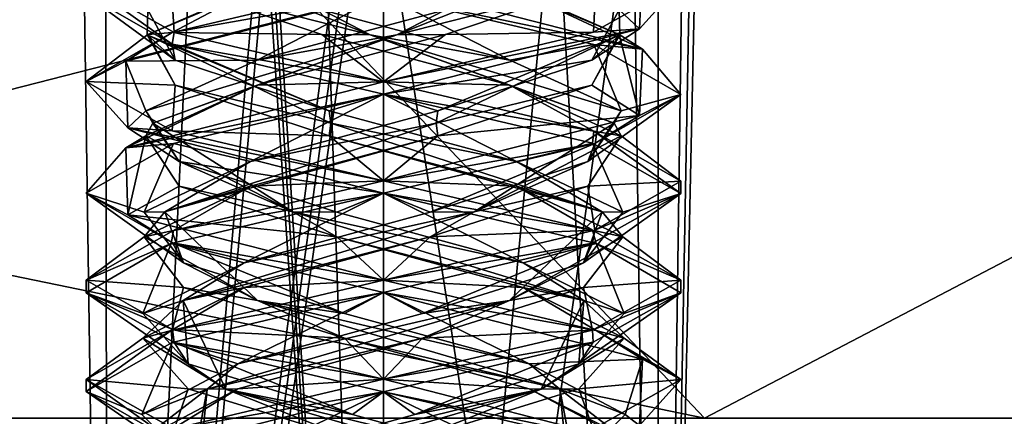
# Model space of a CAD drawing. Header units: millimetres. Extents: x -19 to 152, y -2 to 200.
# Tile 148 of 162: x 6.52 to 11.49, y 43.11 to 45.11. Entities that reach past the tile are written whole.
import ezdxf

# ---------------------------------------------------------------- set-up
doc = ezdxf.new("R2010")
doc.units = ezdxf.units.MM
doc.header["$LTSCALE"] = 65.185185
for name, color, linetype in [('164', 7, 'CONTINUOUS'), ('356', 7, 'CONTINUOUS'), ('5', 7, 'CONTINUOUS'), ('678', 7, 'CONTINUOUS'), ('71', 7, 'CONTINUOUS'), ('72', 7, 'CONTINUOUS'), ('73', 7, 'CONTINUOUS'), ('74', 7, 'CONTINUOUS'), ('75', 7, 'CONTINUOUS'), ('76', 7, 'CONTINUOUS'), ('761', 7, 'CONTINUOUS'), ('762', 7, 'CONTINUOUS'), ('77', 7, 'CONTINUOUS'), ('78', 7, 'CONTINUOUS'), ('79', 7, 'CONTINUOUS'), ('80', 7, 'CONTINUOUS'), ('81', 7, 'CONTINUOUS'), ('82', 7, 'CONTINUOUS')]:
    doc.layers.add(name, color=color, linetype=linetype)

msp = doc.modelspace()

# ---------------------------------------------------------------- linework, layer by layer
at = {"layer": '164', "color": 7, "linetype": 'Continuous'}
for points in [[(9.6464, 45.0671, -9.1934), (9.6623, 45.4012, -10.6963), (9.8562, 45.2992, -9.9547), (9.6464, 45.0671, -9.1934)], [(8.3562, 45.2375, -11.4586), (8.3562, 45.3, -11.4586), (9.6623, 44.9637, -10.6963), (8.3562, 45.2375, -11.4586)], [(9.6464, 45.0671, -9.1934), (9.8562, 45.2992, -9.9547), (9.4144, 45.0493, -8.8955), (9.6464, 45.0671, -9.1934)], [(9.4171, 44.9874, -11.019), (8.3562, 45.2375, -11.4586), (9.6623, 44.9637, -10.6963), (9.4171, 44.9874, -11.019)], [(8.3562, 44.8, -8.4586), (8.3562, 44.7375, -8.4586), (9.6464, 45.0671, -9.1934), (8.3562, 44.8, -8.4586)], [(8.3562, 44.8, -8.4586), (9.6464, 45.0671, -9.1934), (9.4144, 45.0493, -8.8955), (8.3562, 44.8, -8.4586)], [(9.8562, 44.7358, -9.9505), (9.4171, 44.9874, -11.019), (9.6623, 44.9637, -10.6963), (9.8562, 44.7358, -9.9505)], [(9.8562, 44.7358, -9.9505), (9.6623, 44.9637, -10.6963), (9.6464, 44.6296, -9.1934), (9.8562, 44.7358, -9.9505)], [(8.3562, 44.7375, -11.4586), (8.3562, 44.8, -11.4586), (9.4171, 44.5499, -11.019), (8.3562, 44.7375, -11.4586)], [(9.4095, 44.4897, -11.0266), (8.3562, 44.7375, -11.4586), (9.4171, 44.5499, -11.019), (9.4095, 44.4897, -11.0266)], [(9.4221, 44.4891, -8.9031), (9.8562, 44.7358, -9.9505), (9.6464, 44.6296, -9.1934), (9.4221, 44.4891, -8.9031)], [(8.3562, 44.3, -8.4586), (9.4221, 44.4891, -8.9031), (9.6464, 44.6296, -9.1934), (8.3562, 44.3, -8.4586)], [(9.8562, 44.2373, -9.9574), (9.4095, 44.4897, -11.0266), (9.4171, 44.5499, -11.019), (9.8562, 44.2373, -9.9574)], [(9.8562, 44.2373, -9.9574), (9.4171, 44.5499, -11.019), (9.8562, 44.2983, -9.9505), (9.8562, 44.2373, -9.9574)], [(8.3562, 44.3, -8.4586), (8.3562, 44.2375, -8.4586), (9.4221, 44.4891, -8.9031), (8.3562, 44.3, -8.4586)], [(8.3562, 44.2375, -11.4586), (8.3562, 44.3, -11.4586), (9.4095, 44.0522, -11.0266), (8.3562, 44.2375, -11.4586)], [(9.8562, 44.2373, -9.9574), (9.8562, 44.2983, -9.9505), (9.4221, 44.0516, -8.9031), (9.8562, 44.2373, -9.9574)], [(8.3562, 44.2375, -11.4586), (9.4095, 44.0522, -11.0266), (9.4281, 43.9841, -11.008), (8.3562, 44.2375, -11.4586)], [(9.4102, 43.9855, -8.8912), (9.8562, 44.2373, -9.9574), (9.4221, 44.0516, -8.9031), (9.4102, 43.9855, -8.8912)], [(8.3562, 43.8, -8.4586), (9.4102, 43.9855, -8.8912), (9.4221, 44.0516, -8.9031), (8.3562, 43.8, -8.4586)], [(9.4095, 44.0522, -11.0266), (9.8562, 43.7998, -9.9574), (9.4281, 43.9841, -11.008), (9.4095, 44.0522, -11.0266)], [(8.3562, 43.8, -8.4586), (8.3562, 43.7375, -8.4586), (9.4102, 43.9855, -8.8912), (8.3562, 43.8, -8.4586)], [(9.8562, 43.7998, -9.9574), (9.8562, 43.7364, -9.9535), (9.4281, 43.9841, -11.008), (9.8562, 43.7998, -9.9574)], [(8.3562, 43.7375, -11.4586), (8.3562, 43.8, -11.4586), (9.4281, 43.5466, -11.008), (8.3562, 43.7375, -11.4586)], [(9.8562, 43.7998, -9.9574), (9.4102, 43.548, -8.8912), (9.8562, 43.7364, -9.9535), (9.8562, 43.7998, -9.9574)], [(9.6621, 43.4013, -10.6967), (8.3562, 43.7375, -11.4586), (9.4281, 43.5466, -11.008), (9.6621, 43.4013, -10.6967)], [(9.4102, 43.548, -8.8912), (9.414, 43.4866, -8.895), (9.8562, 43.7364, -9.9535), (9.4102, 43.548, -8.8912)], [(9.4102, 43.548, -8.8912), (8.3562, 43.3, -8.4586), (9.414, 43.4866, -8.895), (9.4102, 43.548, -8.8912)], [(9.6621, 43.4013, -10.6967), (9.4281, 43.5466, -11.008), (9.8562, 43.2989, -9.9535), (9.6621, 43.4013, -10.6967)], [(8.3562, 43.3, -8.4586), (8.3562, 43.2375, -8.4586), (9.414, 43.4866, -8.895), (8.3562, 43.3, -8.4586)], [(9.6463, 43.0671, -9.1932), (9.6621, 43.4013, -10.6967), (9.8562, 43.2989, -9.9535), (9.6463, 43.0671, -9.1932)], [(8.3562, 43.2375, -11.4586), (8.3562, 43.3, -11.4586), (9.6621, 42.9638, -10.6967), (8.3562, 43.2375, -11.4586)], [(9.6463, 43.0671, -9.1932), (9.8562, 43.2989, -9.9535), (9.414, 43.0491, -8.895), (9.6463, 43.0671, -9.1932)], [(9.4167, 42.9876, -11.0194), (8.3562, 43.2375, -11.4586), (9.6621, 42.9638, -10.6967), (9.4167, 42.9876, -11.0194)]]:
    msp.add_3dface(points, dxfattribs=at)
at = {"layer": '356', "color": 7, "linetype": 'Continuous'}
for points in [[(-1.43, 45.4852, 4.65), (0.8949, 43.1603, 3.2882), (139.9914, 186.9066, 4.65), (-1.43, 45.4852, 4.65)], [(0.8949, 43.1603, 3.2882), (142.3162, 184.5817, 3.2882), (139.9914, 186.9066, 4.65), (0.8949, 43.1603, 3.2882)], [(0.8949, 43.1603, -3.2882), (-1.43, 45.4852, -4.65), (142.3162, 184.5817, -3.2882), (0.8949, 43.1603, -3.2882)], [(0.8949, 43.1603, 3.2882), (1.858, 42.1972), (142.3162, 184.5817, 3.2882), (0.8949, 43.1603, 3.2882)], [(0.8949, 43.1603, -3.2882), (142.3162, 184.5817, -3.2882), (143.2794, 183.6186), (0.8949, 43.1603, -3.2882)], [(1.858, 42.1972), (143.2794, 183.6186), (142.3162, 184.5817, 3.2882), (1.858, 42.1972)], [(1.858, 42.1972), (0.8949, 43.1603, -3.2882), (143.2794, 183.6186), (1.858, 42.1972)]]:
    msp.add_3dface(points, dxfattribs=at)
at = {"layer": '5', "color": 7, "linetype": 'Continuous'}
for points in [[(7.2897, 44.9893, -11.0133), (6.8562, 45.2381, -9.9559), (6.8563, 45.2986, -9.965), (7.2897, 44.9893, -11.0133)], [(7.3, 45.0487, -11.0237), (7.2897, 44.9893, -11.0133), (6.8563, 45.2986, -9.965), (7.3, 45.0487, -11.0237)], [(8.3562, 45.2375, -8.4586), (8.3562, 45.3, -8.4586), (7.2896, 45.0482, -8.9039), (8.3562, 45.2375, -8.4586)], [(7.0571, 44.9041, -9.2087), (8.3562, 45.2375, -8.4586), (7.2896, 45.0482, -8.9039), (7.0571, 44.9041, -9.2087)], [(6.8562, 44.8006, -9.9559), (7.0571, 44.9041, -9.2087), (7.2896, 45.0482, -8.9039), (6.8562, 44.8006, -9.9559)], [(8.3562, 44.8, -11.4586), (7.2897, 44.9893, -11.0133), (7.3, 45.0487, -11.0237), (8.3562, 44.8, -11.4586)], [(8.3562, 44.7375, -11.4586), (7.2897, 44.9893, -11.0133), (8.3562, 44.8, -11.4586), (8.3562, 44.7375, -11.4586)], [(7.0661, 44.5671, -10.7238), (7.0571, 44.9041, -9.2087), (6.8562, 44.8006, -9.9559), (7.0661, 44.5671, -10.7238)], [(7.2897, 44.5518, -11.0133), (7.0661, 44.5671, -10.7238), (6.8562, 44.8006, -9.9559), (7.2897, 44.5518, -11.0133)], [(8.3562, 44.7375, -8.4586), (8.3562, 44.8, -8.4586), (7.0571, 44.4666, -9.2087), (8.3562, 44.7375, -8.4586)], [(7.2977, 44.4881, -8.8958), (8.3562, 44.7375, -8.4586), (7.0571, 44.4666, -9.2087), (7.2977, 44.4881, -8.8958)], [(8.3562, 44.2375, -11.4586), (7.0661, 44.5671, -10.7238), (8.3562, 44.3, -11.4586), (8.3562, 44.2375, -11.4586)], [(8.3562, 44.3, -11.4586), (7.0661, 44.5671, -10.7238), (7.2897, 44.5518, -11.0133), (8.3562, 44.3, -11.4586)], [(6.8562, 44.2378, -9.9571), (7.2977, 44.4881, -8.8958), (7.0571, 44.4666, -9.2087), (6.8562, 44.2378, -9.9571)], [(7.0661, 44.1296, -10.7238), (6.8562, 44.2378, -9.9571), (7.0571, 44.4666, -9.2087), (7.0661, 44.1296, -10.7238)], [(8.3562, 44.2375, -8.4586), (8.3562, 44.3, -8.4586), (7.2977, 44.0506, -8.8958), (8.3562, 44.2375, -8.4586)], [(7.2927, 43.9884, -11.0164), (6.8562, 44.2378, -9.9571), (7.0661, 44.1296, -10.7238), (7.2927, 43.9884, -11.0164)], [(7.2844, 43.9841, -8.9092), (8.3562, 44.2375, -8.4586), (7.2977, 44.0506, -8.8958), (7.2844, 43.9841, -8.9092)], [(8.3562, 43.8, -11.4586), (7.2927, 43.9884, -11.0164), (7.0661, 44.1296, -10.7238), (8.3562, 43.8, -11.4586)], [(6.8562, 43.8003, -9.9571), (7.2844, 43.9841, -8.9092), (7.2977, 44.0506, -8.8958), (6.8562, 43.8003, -9.9571)], [(6.8563, 43.7361, -9.9654), (7.2844, 43.9841, -8.9092), (6.8562, 43.8003, -9.9571), (6.8563, 43.7361, -9.9654)], [(8.3562, 43.7375, -11.4586), (7.2927, 43.9884, -11.0164), (8.3562, 43.8, -11.4586), (8.3562, 43.7375, -11.4586)], [(7.2927, 43.5509, -11.0164), (6.8563, 43.7361, -9.9654), (6.8562, 43.8003, -9.9571), (7.2927, 43.5509, -11.0164)], [(8.3562, 43.7375, -8.4586), (8.3562, 43.8, -8.4586), (7.2844, 43.5466, -8.9092), (8.3562, 43.7375, -8.4586)], [(7.3001, 43.4862, -11.0237), (6.8563, 43.7361, -9.9654), (7.2927, 43.5509, -11.0164), (7.3001, 43.4862, -11.0237)], [(7.2896, 43.4857, -8.9039), (8.3562, 43.7375, -8.4586), (7.2844, 43.5466, -8.9092), (7.2896, 43.4857, -8.9039)], [(8.3562, 43.3, -11.4586), (7.3001, 43.4862, -11.0237), (7.2927, 43.5509, -11.0164), (8.3562, 43.3, -11.4586)], [(6.8562, 43.2379, -9.9566), (7.2896, 43.4857, -8.9039), (7.2844, 43.5466, -8.9092), (6.8562, 43.2379, -9.9566)], [(6.8563, 43.2986, -9.9654), (6.8562, 43.2379, -9.9566), (7.2844, 43.5466, -8.9092), (6.8563, 43.2986, -9.9654)], [(8.3562, 43.2375, -11.4586), (7.3001, 43.4862, -11.0237), (8.3562, 43.3, -11.4586), (8.3562, 43.2375, -11.4586)], [(7.2896, 42.9893, -11.0132), (6.8562, 43.2379, -9.9566), (6.8563, 43.2986, -9.9654), (7.2896, 42.9893, -11.0132)], [(7.3001, 43.0487, -11.0237), (7.2896, 42.9893, -11.0132), (6.8563, 43.2986, -9.9654), (7.3001, 43.0487, -11.0237)], [(8.3562, 43.2375, -8.4586), (8.3562, 43.3, -8.4586), (7.2896, 43.0482, -8.9039), (8.3562, 43.2375, -8.4586)], [(7.0572, 42.9042, -9.2086), (8.3562, 43.2375, -8.4586), (7.2896, 43.0482, -8.9039), (7.0572, 42.9042, -9.2086)]]:
    msp.add_3dface(points, dxfattribs=at)
at = {"layer": '678', "color": 7, "linetype": 'Continuous'}
for points in [[(0, 43.1047, 16.9703), (9.9749, 43.1047, 13.7293), (0, 45.158, 16.0561), (0, 43.1047, 16.9703)], [(9.9749, 43.1047, 13.7293), (8.0281, 45.158, 13.905), (0, 45.158, 16.0561), (9.9749, 43.1047, 13.7293)], [(9.9749, 43.1047, -13.7293), (0, 43.1047, -16.9703), (8.0281, 45.158, -13.905), (9.9749, 43.1047, -13.7293)], [(0, 43.1047, -16.9703), (0, 45.158, -16.0561), (8.0281, 45.158, -13.905), (0, 43.1047, -16.9703)], [(9.9749, 43.1047, 13.7293), (13.905, 45.158, 8.0281), (8.0281, 45.158, 13.905), (9.9749, 43.1047, 13.7293)], [(9.9749, 43.1047, -13.7293), (8.0281, 45.158, -13.905), (13.905, 45.158, -8.0281), (9.9749, 43.1047, -13.7293)], [(9.9749, 43.1047, 13.7293), (16.1397, 43.1047, 5.2441), (13.905, 45.158, 8.0281), (9.9749, 43.1047, 13.7293)], [(16.1397, 43.1047, -5.2441), (9.9749, 43.1047, -13.7293), (13.905, 45.158, -8.0281), (16.1397, 43.1047, -5.2441)]]:
    msp.add_3dface(points, dxfattribs=at)
at = {"layer": '71', "color": 7, "linetype": 'Continuous'}
for points in [[(7.1671, 45.0379, -9.6467), (7.2896, 45.0482, -8.9039), (7.753, 45.293, -8.8874), (7.1671, 45.0379, -9.6467)], [(7.2896, 45.0482, -8.9039), (8.3562, 45.3, -8.4586), (7.753, 45.293, -8.8874), (7.2896, 45.0482, -8.9039)], [(6.8562, 44.8006, -9.9559), (7.2896, 45.0482, -8.9039), (7.1671, 45.0379, -9.6467), (6.8562, 44.8006, -9.9559)], [(7.305, 44.7828, -10.5959), (6.8562, 44.8006, -9.9559), (7.1671, 45.0379, -9.6467), (7.305, 44.7828, -10.5959)], [(7.2897, 44.5518, -11.0133), (6.8562, 44.8006, -9.9559), (7.305, 44.7828, -10.5959), (7.2897, 44.5518, -11.0133)], [(8.0827, 44.5277, -11.1571), (7.2897, 44.5518, -11.0133), (7.305, 44.7828, -10.5959), (8.0827, 44.5277, -11.1571)], [(8.3562, 44.3, -11.4586), (7.2897, 44.5518, -11.0133), (8.0827, 44.5277, -11.1571), (8.3562, 44.3, -11.4586)], [(9.0269, 44.2726, -10.9889), (8.3562, 44.3, -11.4586), (8.0827, 44.5277, -11.1571), (9.0269, 44.2726, -10.9889)], [(8.3562, 44.3, -11.4586), (9.0269, 44.2726, -10.9889), (9.4095, 44.0522, -11.0266), (8.3562, 44.3, -11.4586)], [(9.0269, 44.2726, -10.9889), (9.5629, 44.0175, -10.1936), (9.4095, 44.0522, -11.0266), (9.0269, 44.2726, -10.9889)], [(9.4095, 44.0522, -11.0266), (9.5629, 44.0175, -10.1936), (9.8562, 43.7998, -9.9574), (9.4095, 44.0522, -11.0266)], [(9.5629, 44.0175, -10.1936), (9.3645, 43.7624, -9.2552), (9.8562, 43.7998, -9.9574), (9.5629, 44.0175, -10.1936)], [(9.8562, 43.7998, -9.9574), (9.3645, 43.7624, -9.2552), (9.4102, 43.548, -8.8912), (9.8562, 43.7998, -9.9574)], [(9.3645, 43.7624, -9.2552), (8.5524, 43.5073, -8.745), (9.4102, 43.548, -8.8912), (9.3645, 43.7624, -9.2552)], [(7.6209, 43.2522, -8.9733), (8.3562, 43.3, -8.4586), (8.5524, 43.5073, -8.745), (7.6209, 43.2522, -8.9733)], [(8.5524, 43.5073, -8.745), (8.3562, 43.3, -8.4586), (9.4102, 43.548, -8.8912), (8.5524, 43.5073, -8.745)], [(7.137, 42.9971, -9.8014), (7.2896, 43.0482, -8.9039), (7.6209, 43.2522, -8.9733), (7.137, 42.9971, -9.8014)], [(7.2896, 43.0482, -8.9039), (8.3562, 43.3, -8.4586), (7.6209, 43.2522, -8.9733), (7.2896, 43.0482, -8.9039)]]:
    msp.add_3dface(points, dxfattribs=at)
at = {"layer": '72', "color": 7, "linetype": 'Continuous'}
for points in [[(7.1648, 45.0366, -9.8917), (7.753, 45.293, -8.8874), (8.2226, 45.483, -8.7728), (7.1648, 45.0366, -9.8917)], [(7.1648, 45.0366, -9.8917), (8.2226, 45.483, -8.7728), (7.1671, 45.1629, -9.6467), (7.1648, 45.0366, -9.8917)], [(7.1671, 45.0379, -9.6467), (7.753, 45.293, -8.8874), (7.1648, 45.0366, -9.8917), (7.1671, 45.0379, -9.6467)], [(7.305, 44.9078, -10.5959), (7.1648, 45.0366, -9.8917), (7.1671, 45.1629, -9.6467), (7.305, 44.9078, -10.5959)], [(7.305, 44.7828, -10.5959), (7.1671, 45.0379, -9.6467), (7.1648, 45.0366, -9.8917), (7.305, 44.7828, -10.5959)], [(8.0907, 44.5902, -11.1219), (7.305, 44.7828, -10.5959), (7.1648, 45.0366, -9.8917), (8.0907, 44.5902, -11.1219)], [(8.0907, 44.5902, -11.1219), (7.1648, 45.0366, -9.8917), (8.0827, 44.6527, -11.1571), (8.0907, 44.5902, -11.1219)], [(8.0827, 44.6527, -11.1571), (7.1648, 45.0366, -9.8917), (7.305, 44.9078, -10.5959), (8.0827, 44.6527, -11.1571)], [(8.0827, 44.5277, -11.1571), (7.305, 44.7828, -10.5959), (8.0907, 44.5902, -11.1219), (8.0827, 44.5277, -11.1571)], [(9.0269, 44.3976, -10.9889), (8.0907, 44.5902, -11.1219), (8.0827, 44.6527, -11.1571), (9.0269, 44.3976, -10.9889)], [(9.4587, 44.1437, -10.4152), (8.0827, 44.5277, -11.1571), (8.0907, 44.5902, -11.1219), (9.4587, 44.1437, -10.4152)], [(9.4587, 44.1437, -10.4152), (8.0907, 44.5902, -11.1219), (9.0269, 44.3976, -10.9889), (9.4587, 44.1437, -10.4152)], [(9.0269, 44.2726, -10.9889), (8.0827, 44.5277, -11.1571), (9.4587, 44.1437, -10.4152), (9.0269, 44.2726, -10.9889)], [(9.5629, 44.1425, -10.1936), (9.4587, 44.1437, -10.4152), (9.0269, 44.3976, -10.9889), (9.5629, 44.1425, -10.1936)], [(9.5629, 44.0175, -10.1936), (9.0269, 44.2726, -10.9889), (9.4587, 44.1437, -10.4152), (9.5629, 44.0175, -10.1936)], [(8.9911, 43.6973, -8.9482), (9.5629, 44.0175, -10.1936), (9.4587, 44.1437, -10.4152), (8.9911, 43.6973, -8.9482)], [(8.9911, 43.6973, -8.9482), (9.4587, 44.1437, -10.4152), (9.3645, 43.8874, -9.2552), (8.9911, 43.6973, -8.9482)], [(9.3645, 43.8874, -9.2552), (9.4587, 44.1437, -10.4152), (9.5629, 44.1425, -10.1936), (9.3645, 43.8874, -9.2552)], [(9.3645, 43.7624, -9.2552), (9.5629, 44.0175, -10.1936), (8.9911, 43.6973, -8.9482), (9.3645, 43.7624, -9.2552)], [(8.5524, 43.6323, -8.745), (8.9911, 43.6973, -8.9482), (9.3645, 43.8874, -9.2552), (8.5524, 43.6323, -8.745)], [(8.5524, 43.5073, -8.745), (9.3645, 43.7624, -9.2552), (8.9911, 43.6973, -8.9482), (8.5524, 43.5073, -8.745)], [(7.4665, 43.2509, -9.1634), (8.5524, 43.5073, -8.745), (8.9911, 43.6973, -8.9482), (7.4665, 43.2509, -9.1634)], [(7.4665, 43.2509, -9.1634), (8.9911, 43.6973, -8.9482), (7.6209, 43.3772, -8.9733), (7.4665, 43.2509, -9.1634)], [(7.6209, 43.3772, -8.9733), (8.9911, 43.6973, -8.9482), (8.5524, 43.6323, -8.745), (7.6209, 43.3772, -8.9733)], [(7.6209, 43.2522, -8.9733), (8.5524, 43.5073, -8.745), (7.4665, 43.2509, -9.1634), (7.6209, 43.2522, -8.9733)], [(7.137, 43.1221, -9.8014), (7.4665, 43.2509, -9.1634), (7.6209, 43.3772, -8.9733), (7.137, 43.1221, -9.8014)], [(7.137, 42.9971, -9.8014), (7.6209, 43.2522, -8.9733), (7.4665, 43.2509, -9.1634), (7.137, 42.9971, -9.8014)], [(7.4233, 42.8045, -10.7026), (7.137, 42.9971, -9.8014), (7.4665, 43.2509, -9.1634), (7.4233, 42.8045, -10.7026)], [(7.3951, 42.867, -10.7251), (7.4665, 43.2509, -9.1634), (7.137, 43.1221, -9.8014), (7.3951, 42.867, -10.7251)], [(7.4233, 42.8045, -10.7026), (7.4665, 43.2509, -9.1634), (7.3951, 42.867, -10.7251), (7.4233, 42.8045, -10.7026)]]:
    msp.add_3dface(points, dxfattribs=at)
at = {"layer": '73', "color": 7, "linetype": 'Continuous'}
for points in [[(6.8562, 45.2381, -9.9559), (7.2897, 44.9893, -11.0133), (7.305, 44.9078, -10.5959), (6.8562, 45.2381, -9.9559)], [(6.8562, 45.2381, -9.9559), (7.305, 44.9078, -10.5959), (7.1671, 45.1629, -9.6467), (6.8562, 45.2381, -9.9559)], [(7.2897, 44.9893, -11.0133), (8.3562, 44.7375, -11.4586), (8.0827, 44.6527, -11.1571), (7.2897, 44.9893, -11.0133)], [(7.2897, 44.9893, -11.0133), (8.0827, 44.6527, -11.1571), (7.305, 44.9078, -10.5959), (7.2897, 44.9893, -11.0133)], [(8.3562, 44.7375, -11.4586), (9.0269, 44.3976, -10.9889), (8.0827, 44.6527, -11.1571), (8.3562, 44.7375, -11.4586)], [(9.0269, 44.3976, -10.9889), (8.3562, 44.7375, -11.4586), (9.4095, 44.4897, -11.0266), (9.0269, 44.3976, -10.9889)], [(9.5629, 44.1425, -10.1936), (9.0269, 44.3976, -10.9889), (9.4095, 44.4897, -11.0266), (9.5629, 44.1425, -10.1936)], [(9.8562, 44.2373, -9.9574), (9.5629, 44.1425, -10.1936), (9.4095, 44.4897, -11.0266), (9.8562, 44.2373, -9.9574)], [(9.3645, 43.8874, -9.2552), (9.5629, 44.1425, -10.1936), (9.8562, 44.2373, -9.9574), (9.3645, 43.8874, -9.2552)], [(9.4102, 43.9855, -8.8912), (9.3645, 43.8874, -9.2552), (9.8562, 44.2373, -9.9574), (9.4102, 43.9855, -8.8912)], [(8.3562, 43.7375, -8.4586), (8.5524, 43.6323, -8.745), (9.4102, 43.9855, -8.8912), (8.3562, 43.7375, -8.4586)], [(8.5524, 43.6323, -8.745), (9.3645, 43.8874, -9.2552), (9.4102, 43.9855, -8.8912), (8.5524, 43.6323, -8.745)], [(8.3562, 43.7375, -8.4586), (7.2896, 43.4857, -8.9039), (7.6209, 43.3772, -8.9733), (8.3562, 43.7375, -8.4586)], [(8.3562, 43.7375, -8.4586), (7.6209, 43.3772, -8.9733), (8.5524, 43.6323, -8.745), (8.3562, 43.7375, -8.4586)], [(7.2896, 43.4857, -8.9039), (6.8562, 43.2379, -9.9566), (7.137, 43.1221, -9.8014), (7.2896, 43.4857, -8.9039)], [(7.2896, 43.4857, -8.9039), (7.137, 43.1221, -9.8014), (7.6209, 43.3772, -8.9733), (7.2896, 43.4857, -8.9039)], [(6.8562, 43.2379, -9.9566), (7.2896, 42.9893, -11.0132), (7.3951, 42.867, -10.7251), (6.8562, 43.2379, -9.9566)], [(6.8562, 43.2379, -9.9566), (7.3951, 42.867, -10.7251), (7.137, 43.1221, -9.8014), (6.8562, 43.2379, -9.9566)]]:
    msp.add_3dface(points, dxfattribs=at)
at = {"layer": '74', "color": 7, "linetype": 'Continuous'}
for points in [[(7.3, 45.0487, -11.0237), (6.8563, 45.2986, -9.965), (7.2851, 45.293, -10.5618), (7.3, 45.0487, -11.0237)], [(8.0444, 45.0379, -11.1477), (7.3, 45.0487, -11.0237), (7.2851, 45.293, -10.5618), (8.0444, 45.0379, -11.1477)], [(8.3562, 44.8, -11.4586), (7.3, 45.0487, -11.0237), (8.0444, 45.0379, -11.1477), (8.3562, 44.8, -11.4586)], [(8.9935, 44.7828, -11.0099), (8.3562, 44.8, -11.4586), (8.0444, 45.0379, -11.1477), (8.9935, 44.7828, -11.0099)], [(9.4171, 44.5499, -11.019), (8.3562, 44.8, -11.4586), (8.9935, 44.7828, -11.0099), (9.4171, 44.5499, -11.019)], [(9.5548, 44.5277, -10.2321), (9.4171, 44.5499, -11.019), (8.9935, 44.7828, -11.0099), (9.5548, 44.5277, -10.2321)], [(9.8562, 44.2983, -9.9505), (9.4171, 44.5499, -11.019), (9.5548, 44.5277, -10.2321), (9.8562, 44.2983, -9.9505)], [(9.3866, 44.2726, -9.2879), (9.8562, 44.2983, -9.9505), (9.5548, 44.5277, -10.2321), (9.3866, 44.2726, -9.2879)], [(9.4221, 44.0516, -8.9031), (9.8562, 44.2983, -9.9505), (9.3866, 44.2726, -9.2879), (9.4221, 44.0516, -8.9031)], [(8.5912, 44.0175, -8.7519), (9.4221, 44.0516, -8.9031), (9.3866, 44.2726, -9.2879), (8.5912, 44.0175, -8.7519)], [(8.3562, 43.8, -8.4586), (9.4221, 44.0516, -8.9031), (8.5912, 44.0175, -8.7519), (8.3562, 43.8, -8.4586)], [(7.6529, 43.7624, -8.9503), (8.3562, 43.8, -8.4586), (8.5912, 44.0175, -8.7519), (7.6529, 43.7624, -8.9503)], [(7.2844, 43.5466, -8.9092), (8.3562, 43.8, -8.4586), (7.6529, 43.7624, -8.9503), (7.2844, 43.5466, -8.9092)], [(7.1426, 43.5073, -9.7624), (7.2844, 43.5466, -8.9092), (7.6529, 43.7624, -8.9503), (7.1426, 43.5073, -9.7624)], [(6.8563, 43.2986, -9.9654), (7.2844, 43.5466, -8.9092), (7.1426, 43.5073, -9.7624), (6.8563, 43.2986, -9.9654)], [(7.371, 43.2522, -10.6939), (6.8563, 43.2986, -9.9654), (7.1426, 43.5073, -9.7624), (7.371, 43.2522, -10.6939)], [(7.3001, 43.0487, -11.0237), (6.8563, 43.2986, -9.9654), (7.371, 43.2522, -10.6939), (7.3001, 43.0487, -11.0237)], [(8.199, 42.9971, -11.1779), (7.3001, 43.0487, -11.0237), (7.371, 43.2522, -10.6939), (8.199, 42.9971, -11.1779)]]:
    msp.add_3dface(points, dxfattribs=at)
at = {"layer": '75', "color": 7, "linetype": 'Continuous'}
for points in [[(8.2893, 45.0366, -11.15), (7.2851, 45.293, -10.5618), (7.1705, 45.483, -10.0922), (8.2893, 45.0366, -11.15)], [(8.2893, 45.0366, -11.15), (7.1705, 45.483, -10.0922), (8.0444, 45.1629, -11.1477), (8.2893, 45.0366, -11.15)], [(8.0444, 45.0379, -11.1477), (7.2851, 45.293, -10.5618), (8.2893, 45.0366, -11.15), (8.0444, 45.0379, -11.1477)], [(8.9935, 44.9078, -11.0099), (8.2893, 45.0366, -11.15), (8.0444, 45.1629, -11.1477), (8.9935, 44.9078, -11.0099)], [(8.9935, 44.7828, -11.0099), (8.0444, 45.0379, -11.1477), (8.2893, 45.0366, -11.15), (8.9935, 44.7828, -11.0099)], [(9.5196, 44.5902, -10.2241), (8.9935, 44.7828, -11.0099), (8.2893, 45.0366, -11.15), (9.5196, 44.5902, -10.2241)], [(9.5196, 44.5902, -10.2241), (8.2893, 45.0366, -11.15), (9.5548, 44.6527, -10.2321), (9.5196, 44.5902, -10.2241)], [(9.5548, 44.6527, -10.2321), (8.2893, 45.0366, -11.15), (8.9935, 44.9078, -11.0099), (9.5548, 44.6527, -10.2321)], [(9.5548, 44.5277, -10.2321), (8.9935, 44.7828, -11.0099), (9.5196, 44.5902, -10.2241), (9.5548, 44.5277, -10.2321)], [(9.3866, 44.3976, -9.2879), (9.5196, 44.5902, -10.2241), (9.5548, 44.6527, -10.2321), (9.3866, 44.3976, -9.2879)], [(8.8129, 44.1437, -8.8561), (9.5548, 44.5277, -10.2321), (9.5196, 44.5902, -10.2241), (8.8129, 44.1437, -8.8561)], [(8.8129, 44.1437, -8.8561), (9.5196, 44.5902, -10.2241), (9.3866, 44.3976, -9.2879), (8.8129, 44.1437, -8.8561)], [(9.3866, 44.2726, -9.2879), (9.5548, 44.5277, -10.2321), (8.8129, 44.1437, -8.8561), (9.3866, 44.2726, -9.2879)], [(8.5912, 44.1425, -8.7519), (8.8129, 44.1437, -8.8561), (9.3866, 44.3976, -9.2879), (8.5912, 44.1425, -8.7519)], [(8.5912, 44.0175, -8.7519), (9.3866, 44.2726, -9.2879), (8.8129, 44.1437, -8.8561), (8.5912, 44.0175, -8.7519)], [(7.3459, 43.6973, -9.3237), (8.5912, 44.0175, -8.7519), (8.8129, 44.1437, -8.8561), (7.3459, 43.6973, -9.3237)], [(7.3459, 43.6973, -9.3237), (8.8129, 44.1437, -8.8561), (7.6529, 43.8874, -8.9503), (7.3459, 43.6973, -9.3237)], [(7.6529, 43.8874, -8.9503), (8.8129, 44.1437, -8.8561), (8.5912, 44.1425, -8.7519), (7.6529, 43.8874, -8.9503)], [(7.6529, 43.7624, -8.9503), (8.5912, 44.0175, -8.7519), (7.3459, 43.6973, -9.3237), (7.6529, 43.7624, -8.9503)], [(7.1426, 43.6323, -9.7624), (7.3459, 43.6973, -9.3237), (7.6529, 43.8874, -8.9503), (7.1426, 43.6323, -9.7624)], [(7.1426, 43.5073, -9.7624), (7.6529, 43.7624, -8.9503), (7.3459, 43.6973, -9.3237), (7.1426, 43.5073, -9.7624)], [(7.5611, 43.2509, -10.8483), (7.1426, 43.5073, -9.7624), (7.3459, 43.6973, -9.3237), (7.5611, 43.2509, -10.8483)], [(7.371, 43.3772, -10.6939), (7.3459, 43.6973, -9.3237), (7.1426, 43.6323, -9.7624), (7.371, 43.3772, -10.6939)], [(7.5611, 43.2509, -10.8483), (7.3459, 43.6973, -9.3237), (7.371, 43.3772, -10.6939), (7.5611, 43.2509, -10.8483)], [(7.371, 43.2522, -10.6939), (7.1426, 43.5073, -9.7624), (7.5611, 43.2509, -10.8483), (7.371, 43.2522, -10.6939)], [(8.199, 43.1221, -11.1779), (7.5611, 43.2509, -10.8483), (7.371, 43.3772, -10.6939), (8.199, 43.1221, -11.1779)], [(8.199, 42.9971, -11.1779), (7.371, 43.2522, -10.6939), (7.5611, 43.2509, -10.8483), (8.199, 42.9971, -11.1779)], [(9.1002, 42.8045, -10.8915), (8.199, 42.9971, -11.1779), (7.5611, 43.2509, -10.8483), (9.1002, 42.8045, -10.8915)], [(9.1002, 42.8045, -10.8915), (7.5611, 43.2509, -10.8483), (9.1227, 42.867, -10.9197), (9.1002, 42.8045, -10.8915)], [(9.1227, 42.867, -10.9197), (7.5611, 43.2509, -10.8483), (8.199, 43.1221, -11.1779), (9.1227, 42.867, -10.9197)]]:
    msp.add_3dface(points, dxfattribs=at)
at = {"layer": '76', "color": 7, "linetype": 'Continuous'}
for points in [[(8.3562, 45.2375, -11.4586), (8.9935, 44.9078, -11.0099), (8.0444, 45.1629, -11.1477), (8.3562, 45.2375, -11.4586)], [(8.9935, 44.9078, -11.0099), (8.3562, 45.2375, -11.4586), (9.4171, 44.9874, -11.019), (8.9935, 44.9078, -11.0099)], [(9.5548, 44.6527, -10.2321), (8.9935, 44.9078, -11.0099), (9.4171, 44.9874, -11.019), (9.5548, 44.6527, -10.2321)], [(9.8562, 44.7358, -9.9505), (9.5548, 44.6527, -10.2321), (9.4171, 44.9874, -11.019), (9.8562, 44.7358, -9.9505)], [(9.3866, 44.3976, -9.2879), (9.5548, 44.6527, -10.2321), (9.8562, 44.7358, -9.9505), (9.3866, 44.3976, -9.2879)], [(9.4221, 44.4891, -8.9031), (9.3866, 44.3976, -9.2879), (9.8562, 44.7358, -9.9505), (9.4221, 44.4891, -8.9031)], [(8.3562, 44.2375, -8.4586), (8.5912, 44.1425, -8.7519), (9.4221, 44.4891, -8.9031), (8.3562, 44.2375, -8.4586)], [(8.5912, 44.1425, -8.7519), (9.3866, 44.3976, -9.2879), (9.4221, 44.4891, -8.9031), (8.5912, 44.1425, -8.7519)], [(8.3562, 44.2375, -8.4586), (7.2844, 43.9841, -8.9092), (7.6529, 43.8874, -8.9503), (8.3562, 44.2375, -8.4586)], [(8.3562, 44.2375, -8.4586), (7.6529, 43.8874, -8.9503), (8.5912, 44.1425, -8.7519), (8.3562, 44.2375, -8.4586)], [(7.2844, 43.9841, -8.9092), (6.8563, 43.7361, -9.9654), (7.1426, 43.6323, -9.7624), (7.2844, 43.9841, -8.9092)], [(7.2844, 43.9841, -8.9092), (7.1426, 43.6323, -9.7624), (7.6529, 43.8874, -8.9503), (7.2844, 43.9841, -8.9092)], [(6.8563, 43.7361, -9.9654), (7.3001, 43.4862, -11.0237), (7.371, 43.3772, -10.6939), (6.8563, 43.7361, -9.9654)], [(6.8563, 43.7361, -9.9654), (7.371, 43.3772, -10.6939), (7.1426, 43.6323, -9.7624), (6.8563, 43.7361, -9.9654)], [(7.3001, 43.4862, -11.0237), (8.3562, 43.2375, -11.4586), (8.199, 43.1221, -11.1779), (7.3001, 43.4862, -11.0237)], [(7.3001, 43.4862, -11.0237), (8.199, 43.1221, -11.1779), (7.371, 43.3772, -10.6939), (7.3001, 43.4862, -11.0237)], [(8.3562, 43.2375, -11.4586), (9.1227, 42.867, -10.9197), (8.199, 43.1221, -11.1779), (8.3562, 43.2375, -11.4586)], [(9.1227, 42.867, -10.9197), (8.3562, 43.2375, -11.4586), (9.4167, 42.9876, -11.0194), (9.1227, 42.867, -10.9197)]]:
    msp.add_3dface(points, dxfattribs=at)
at = {"layer": '761', "color": 7, "linetype": 'Continuous'}
for points in [[(7.4404, 46.6998, -8.6466), (6.9706, 36.8, -9.1586), (6.9525, 46.5401, -9.1908), (7.4404, 46.6998, -8.6466)], [(7.8644, 46.6087, -8.436), (6.9706, 36.8, -9.1586), (7.4404, 46.6998, -8.6466), (7.8644, 46.6087, -8.436)], [(8.2539, 46.4368, -8.3619), (6.9706, 36.8, -9.1586), (7.8644, 46.6087, -8.436), (8.2539, 46.4368, -8.3619)], [(6.9525, 46.5401, -9.1908), (6.9706, 36.8, -10.7586), (6.8361, 45.9917, -10.4578), (6.9525, 46.5401, -9.1908)], [(6.9706, 36.8, -9.1586), (6.9706, 36.8, -10.7586), (6.9525, 46.5401, -9.1908), (6.9706, 36.8, -9.1586)], [(8.3051, 46.4117, -8.3594), (6.9706, 36.8, -9.1586), (8.2539, 46.4368, -8.3619), (8.3051, 46.4117, -8.3594)], [(8.3562, 46.3866, -8.3586), (6.9706, 36.8, -9.1586), (8.3051, 46.4117, -8.3594), (8.3562, 46.3866, -8.3586)], [(8.3562, 36.8, -8.3586), (6.9706, 36.8, -9.1586), (8.3562, 46.3866, -8.3586), (8.3562, 36.8, -8.3586)], [(6.8361, 45.9917, -10.4578), (6.9706, 36.8, -10.7586), (7.7481, 45.8, -11.4385), (6.8361, 45.9917, -10.4578)], [(6.9706, 36.8, -10.7586), (8.3562, 36.8, -11.5586), (7.7481, 45.8, -11.4385), (6.9706, 36.8, -10.7586)], [(7.7481, 45.8, -11.4385), (8.3562, 36.8, -11.5586), (7.7707, 45.8, -11.4476), (7.7481, 45.8, -11.4385)], [(7.7707, 45.8, -11.4476), (8.3562, 36.8, -11.5586), (7.7935, 45.8, -11.4564), (7.7707, 45.8, -11.4476)], [(7.7935, 45.8, -11.4564), (8.3562, 36.8, -11.5586), (8.057, 45.7902, -11.5303), (7.7935, 45.8, -11.4564)], [(8.057, 45.7902, -11.5303), (8.3562, 36.8, -11.5586), (8.3562, 45.7631, -11.5586), (8.057, 45.7902, -11.5303)]]:
    msp.add_3dface(points, dxfattribs=at)
at = {"layer": '762', "color": 7, "linetype": 'Continuous'}
for points in [[(8.3562, 36.8, -8.3586), (8.3562, 46.3866, -8.3586), (9.2329, 45.9938, -8.6201), (8.3562, 36.8, -8.3586)], [(9.6145, 45.8676, -8.9703), (8.3562, 36.8, -8.3586), (9.2329, 45.9938, -8.6201), (9.6145, 45.8676, -8.9703)], [(9.7419, 36.8, -9.1586), (8.3562, 36.8, -8.3586), (9.6145, 45.8676, -8.9703), (9.7419, 36.8, -9.1586)], [(9.8668, 45.8093, -9.431), (9.7419, 36.8, -9.1586), (9.6145, 45.8676, -8.9703), (9.8668, 45.8093, -9.431)], [(9.7415, 45.7025, -10.7592), (9.7419, 36.8, -10.7586), (9.9366, 45.7997, -9.7085), (9.7415, 45.7025, -10.7592)], [(9.9079, 45.8029, -9.5682), (9.7419, 36.8, -9.1586), (9.8668, 45.8093, -9.431), (9.9079, 45.8029, -9.5682)], [(9.9366, 45.7997, -9.7085), (9.7419, 36.8, -9.1586), (9.9079, 45.8029, -9.5682), (9.9366, 45.7997, -9.7085)], [(9.7419, 36.8, -10.7586), (9.7419, 36.8, -9.1586), (9.9366, 45.7997, -9.7085), (9.7419, 36.8, -10.7586)], [(8.3562, 45.7631, -11.5586), (8.3562, 36.8, -11.5586), (9.7419, 36.8, -10.7586), (8.3562, 45.7631, -11.5586)], [(8.3562, 45.7631, -11.5586), (9.7419, 36.8, -10.7586), (9.2357, 45.6784, -11.2952), (8.3562, 45.7631, -11.5586)], [(9.2357, 45.6784, -11.2952), (9.7419, 36.8, -10.7586), (9.7415, 45.7025, -10.7592), (9.2357, 45.6784, -11.2952)]]:
    msp.add_3dface(points, dxfattribs=at)
at = {"layer": '77', "color": 7, "linetype": 'Continuous'}
for points in [[(8.3562, 45.3, -11.4586), (8.9595, 45.293, -11.0297), (9.6623, 44.9637, -10.6963), (8.3562, 45.3, -11.4586)], [(8.9595, 45.293, -11.0297), (9.5454, 45.0379, -10.2704), (9.6623, 44.9637, -10.6963), (8.9595, 45.293, -11.0297)], [(9.5454, 45.0379, -10.2704), (9.4075, 44.7828, -9.3213), (9.6464, 44.6296, -9.1934), (9.5454, 45.0379, -10.2704)], [(9.6623, 44.9637, -10.6963), (9.5454, 45.0379, -10.2704), (9.6464, 44.6296, -9.1934), (9.6623, 44.9637, -10.6963)], [(9.4075, 44.7828, -9.3213), (8.6298, 44.5277, -8.76), (9.6464, 44.6296, -9.1934), (9.4075, 44.7828, -9.3213)], [(8.6298, 44.5277, -8.76), (8.3562, 44.3, -8.4586), (9.6464, 44.6296, -9.1934), (8.6298, 44.5277, -8.76)], [(7.6856, 44.2726, -8.9283), (8.3562, 44.3, -8.4586), (8.6298, 44.5277, -8.76), (7.6856, 44.2726, -8.9283)], [(7.2977, 44.0506, -8.8958), (8.3562, 44.3, -8.4586), (7.6856, 44.2726, -8.9283), (7.2977, 44.0506, -8.8958)], [(7.1495, 44.0175, -9.7236), (7.2977, 44.0506, -8.8958), (7.6856, 44.2726, -8.9283), (7.1495, 44.0175, -9.7236)], [(6.8562, 43.8003, -9.9571), (7.2977, 44.0506, -8.8958), (7.1495, 44.0175, -9.7236), (6.8562, 43.8003, -9.9571)], [(7.3479, 43.7624, -10.6619), (6.8562, 43.8003, -9.9571), (7.1495, 44.0175, -9.7236), (7.3479, 43.7624, -10.6619)], [(7.2927, 43.5509, -11.0164), (6.8562, 43.8003, -9.9571), (7.3479, 43.7624, -10.6619), (7.2927, 43.5509, -11.0164)], [(8.16, 43.5073, -11.1722), (7.2927, 43.5509, -11.0164), (7.3479, 43.7624, -10.6619), (8.16, 43.5073, -11.1722)], [(8.3562, 43.3, -11.4586), (7.2927, 43.5509, -11.0164), (8.16, 43.5073, -11.1722), (8.3562, 43.3, -11.4586)], [(9.0915, 43.2522, -10.9438), (8.3562, 43.3, -11.4586), (8.16, 43.5073, -11.1722), (9.0915, 43.2522, -10.9438)], [(9.6621, 42.9638, -10.6967), (8.3562, 43.3, -11.4586), (9.0915, 43.2522, -10.9438), (9.6621, 42.9638, -10.6967)], [(9.5755, 42.9971, -10.1158), (9.6621, 42.9638, -10.6967), (9.0915, 43.2522, -10.9438), (9.5755, 42.9971, -10.1158)]]:
    msp.add_3dface(points, dxfattribs=at)
at = {"layer": '78', "color": 7, "linetype": 'Continuous'}
for points in [[(9.5476, 45.0366, -10.0255), (8.9595, 45.293, -11.0297), (8.4898, 45.483, -11.1444), (9.5476, 45.0366, -10.0255)], [(9.5476, 45.0366, -10.0255), (8.4898, 45.483, -11.1444), (9.5454, 45.1629, -10.2704), (9.5476, 45.0366, -10.0255)], [(9.5454, 45.0379, -10.2704), (8.9595, 45.293, -11.0297), (9.5476, 45.0366, -10.0255), (9.5454, 45.0379, -10.2704)], [(9.4075, 44.9078, -9.3213), (9.5476, 45.0366, -10.0255), (9.5454, 45.1629, -10.2704), (9.4075, 44.9078, -9.3213)], [(8.6218, 44.5902, -8.7952), (9.4075, 44.7828, -9.3213), (9.5476, 45.0366, -10.0255), (8.6218, 44.5902, -8.7952)], [(8.6218, 44.5902, -8.7952), (9.5476, 45.0366, -10.0255), (8.6298, 44.6527, -8.76), (8.6218, 44.5902, -8.7952)], [(8.6298, 44.6527, -8.76), (9.5476, 45.0366, -10.0255), (9.4075, 44.9078, -9.3213), (8.6298, 44.6527, -8.76)], [(9.4075, 44.7828, -9.3213), (9.5454, 45.0379, -10.2704), (9.5476, 45.0366, -10.0255), (9.4075, 44.7828, -9.3213)], [(8.6298, 44.5277, -8.76), (9.4075, 44.7828, -9.3213), (8.6218, 44.5902, -8.7952), (8.6298, 44.5277, -8.76)], [(7.6856, 44.3976, -8.9283), (8.6218, 44.5902, -8.7952), (8.6298, 44.6527, -8.76), (7.6856, 44.3976, -8.9283)], [(7.2538, 44.1437, -9.5019), (8.6298, 44.5277, -8.76), (8.6218, 44.5902, -8.7952), (7.2538, 44.1437, -9.5019)], [(7.2538, 44.1437, -9.5019), (8.6218, 44.5902, -8.7952), (7.6856, 44.3976, -8.9283), (7.2538, 44.1437, -9.5019)], [(7.6856, 44.2726, -8.9283), (8.6298, 44.5277, -8.76), (7.2538, 44.1437, -9.5019), (7.6856, 44.2726, -8.9283)], [(7.1495, 44.1425, -9.7236), (7.2538, 44.1437, -9.5019), (7.6856, 44.3976, -8.9283), (7.1495, 44.1425, -9.7236)], [(7.1495, 44.0175, -9.7236), (7.6856, 44.2726, -8.9283), (7.2538, 44.1437, -9.5019), (7.1495, 44.0175, -9.7236)], [(7.7214, 43.6973, -10.969), (7.1495, 44.0175, -9.7236), (7.2538, 44.1437, -9.5019), (7.7214, 43.6973, -10.969)], [(7.3479, 43.8874, -10.6619), (7.2538, 44.1437, -9.5019), (7.1495, 44.1425, -9.7236), (7.3479, 43.8874, -10.6619)], [(7.7214, 43.6973, -10.969), (7.2538, 44.1437, -9.5019), (7.3479, 43.8874, -10.6619), (7.7214, 43.6973, -10.969)], [(7.3479, 43.7624, -10.6619), (7.1495, 44.0175, -9.7236), (7.7214, 43.6973, -10.969), (7.3479, 43.7624, -10.6619)], [(8.16, 43.6323, -11.1722), (7.7214, 43.6973, -10.969), (7.3479, 43.8874, -10.6619), (8.16, 43.6323, -11.1722)], [(8.16, 43.5073, -11.1722), (7.3479, 43.7624, -10.6619), (7.7214, 43.6973, -10.969), (8.16, 43.5073, -11.1722)], [(9.246, 43.2509, -10.7537), (8.16, 43.5073, -11.1722), (7.7214, 43.6973, -10.969), (9.246, 43.2509, -10.7537)], [(9.246, 43.2509, -10.7537), (7.7214, 43.6973, -10.969), (9.0915, 43.3772, -10.9438), (9.246, 43.2509, -10.7537)], [(9.0915, 43.3772, -10.9438), (7.7214, 43.6973, -10.969), (8.16, 43.6323, -11.1722), (9.0915, 43.3772, -10.9438)], [(9.0915, 43.2522, -10.9438), (8.16, 43.5073, -11.1722), (9.246, 43.2509, -10.7537), (9.0915, 43.2522, -10.9438)], [(9.5755, 43.1221, -10.1158), (9.246, 43.2509, -10.7537), (9.0915, 43.3772, -10.9438), (9.5755, 43.1221, -10.1158)], [(9.5755, 42.9971, -10.1158), (9.0915, 43.2522, -10.9438), (9.246, 43.2509, -10.7537), (9.5755, 42.9971, -10.1158)], [(9.2892, 42.8045, -9.2146), (9.5755, 42.9971, -10.1158), (9.246, 43.2509, -10.7537), (9.2892, 42.8045, -9.2146)], [(9.2892, 42.8045, -9.2146), (9.246, 43.2509, -10.7537), (9.3174, 42.867, -9.1921), (9.2892, 42.8045, -9.2146)], [(9.3174, 42.867, -9.1921), (9.246, 43.2509, -10.7537), (9.5755, 43.1221, -10.1158), (9.3174, 42.867, -9.1921)]]:
    msp.add_3dface(points, dxfattribs=at)
at = {"layer": '79', "color": 7, "linetype": 'Continuous'}
for points in [[(9.6464, 45.0671, -9.1934), (9.5454, 45.1629, -10.2704), (9.6623, 45.4012, -10.6963), (9.6464, 45.0671, -9.1934)], [(9.4075, 44.9078, -9.3213), (9.5454, 45.1629, -10.2704), (9.6464, 45.0671, -9.1934), (9.4075, 44.9078, -9.3213)], [(8.3562, 44.7375, -8.4586), (9.4075, 44.9078, -9.3213), (9.6464, 45.0671, -9.1934), (8.3562, 44.7375, -8.4586)], [(8.3562, 44.7375, -8.4586), (8.6298, 44.6527, -8.76), (9.4075, 44.9078, -9.3213), (8.3562, 44.7375, -8.4586)], [(8.3562, 44.7375, -8.4586), (7.2977, 44.4881, -8.8958), (7.6856, 44.3976, -8.9283), (8.3562, 44.7375, -8.4586)], [(8.3562, 44.7375, -8.4586), (7.6856, 44.3976, -8.9283), (8.6298, 44.6527, -8.76), (8.3562, 44.7375, -8.4586)], [(7.2977, 44.4881, -8.8958), (6.8562, 44.2378, -9.9571), (7.1495, 44.1425, -9.7236), (7.2977, 44.4881, -8.8958)], [(7.2977, 44.4881, -8.8958), (7.1495, 44.1425, -9.7236), (7.6856, 44.3976, -8.9283), (7.2977, 44.4881, -8.8958)], [(6.8562, 44.2378, -9.9571), (7.2927, 43.9884, -11.0164), (7.3479, 43.8874, -10.6619), (6.8562, 44.2378, -9.9571)], [(6.8562, 44.2378, -9.9571), (7.3479, 43.8874, -10.6619), (7.1495, 44.1425, -9.7236), (6.8562, 44.2378, -9.9571)], [(7.2927, 43.9884, -11.0164), (8.3562, 43.7375, -11.4586), (8.16, 43.6323, -11.1722), (7.2927, 43.9884, -11.0164)], [(7.2927, 43.9884, -11.0164), (8.16, 43.6323, -11.1722), (7.3479, 43.8874, -10.6619), (7.2927, 43.9884, -11.0164)], [(8.3562, 43.7375, -11.4586), (9.0915, 43.3772, -10.9438), (8.16, 43.6323, -11.1722), (8.3562, 43.7375, -11.4586)], [(9.0915, 43.3772, -10.9438), (8.3562, 43.7375, -11.4586), (9.6621, 43.4013, -10.6967), (9.0915, 43.3772, -10.9438)], [(9.5755, 43.1221, -10.1158), (9.0915, 43.3772, -10.9438), (9.6621, 43.4013, -10.6967), (9.5755, 43.1221, -10.1158)], [(9.6463, 43.0671, -9.1932), (9.5755, 43.1221, -10.1158), (9.6621, 43.4013, -10.6967), (9.6463, 43.0671, -9.1932)], [(9.3174, 42.867, -9.1921), (9.5755, 43.1221, -10.1158), (9.6463, 43.0671, -9.1932), (9.3174, 42.867, -9.1921)]]:
    msp.add_3dface(points, dxfattribs=at)
at = {"layer": '80', "color": 7, "linetype": 'Continuous'}
for points in [[(9.4274, 45.293, -9.3553), (8.6681, 45.0379, -8.7694), (9.4144, 45.0493, -8.8955), (9.4274, 45.293, -9.3553)], [(9.8562, 45.2992, -9.9547), (9.4274, 45.293, -9.3553), (9.4144, 45.0493, -8.8955), (9.8562, 45.2992, -9.9547)], [(8.6681, 45.0379, -8.7694), (8.3562, 44.8, -8.4586), (9.4144, 45.0493, -8.8955), (8.6681, 45.0379, -8.7694)], [(7.7189, 44.7828, -8.9073), (8.3562, 44.8, -8.4586), (8.6681, 45.0379, -8.7694), (7.7189, 44.7828, -8.9073)], [(7.0571, 44.4666, -9.2087), (8.3562, 44.8, -8.4586), (7.7189, 44.7828, -8.9073), (7.0571, 44.4666, -9.2087)], [(7.1577, 44.5277, -9.685), (7.0571, 44.4666, -9.2087), (7.7189, 44.7828, -8.9073), (7.1577, 44.5277, -9.685)], [(7.0661, 44.1296, -10.7238), (7.0571, 44.4666, -9.2087), (7.1577, 44.5277, -9.685), (7.0661, 44.1296, -10.7238)], [(7.3259, 44.2726, -10.6292), (7.0661, 44.1296, -10.7238), (7.1577, 44.5277, -9.685), (7.3259, 44.2726, -10.6292)], [(8.1212, 44.0175, -11.1653), (7.0661, 44.1296, -10.7238), (7.3259, 44.2726, -10.6292), (8.1212, 44.0175, -11.1653)], [(8.3562, 43.8, -11.4586), (7.0661, 44.1296, -10.7238), (8.1212, 44.0175, -11.1653), (8.3562, 43.8, -11.4586)], [(9.0596, 43.7624, -10.9669), (8.3562, 43.8, -11.4586), (8.1212, 44.0175, -11.1653), (9.0596, 43.7624, -10.9669)], [(8.3562, 43.8, -11.4586), (9.0596, 43.7624, -10.9669), (9.4281, 43.5466, -11.008), (8.3562, 43.8, -11.4586)], [(9.0596, 43.7624, -10.9669), (9.5698, 43.5073, -10.1548), (9.4281, 43.5466, -11.008), (9.0596, 43.7624, -10.9669)], [(9.5698, 43.5073, -10.1548), (9.3415, 43.2522, -9.2233), (9.8562, 43.2989, -9.9535), (9.5698, 43.5073, -10.1548)], [(9.4281, 43.5466, -11.008), (9.5698, 43.5073, -10.1548), (9.8562, 43.2989, -9.9535), (9.4281, 43.5466, -11.008)], [(9.3415, 43.2522, -9.2233), (8.5134, 42.9971, -8.7393), (9.414, 43.0491, -8.895), (9.3415, 43.2522, -9.2233)], [(9.8562, 43.2989, -9.9535), (9.3415, 43.2522, -9.2233), (9.414, 43.0491, -8.895), (9.8562, 43.2989, -9.9535)]]:
    msp.add_3dface(points, dxfattribs=at)
at = {"layer": '81', "color": 7, "linetype": 'Continuous'}
for points in [[(8.4231, 45.0366, -8.7672), (9.4274, 45.293, -9.3553), (9.542, 45.483, -9.825), (8.4231, 45.0366, -8.7672)], [(8.4231, 45.0366, -8.7672), (9.542, 45.483, -9.825), (8.6681, 45.1629, -8.7694), (8.4231, 45.0366, -8.7672)], [(8.6681, 45.0379, -8.7694), (9.4274, 45.293, -9.3553), (8.4231, 45.0366, -8.7672), (8.6681, 45.0379, -8.7694)], [(7.7189, 44.9078, -8.9073), (8.4231, 45.0366, -8.7672), (8.6681, 45.1629, -8.7694), (7.7189, 44.9078, -8.9073)], [(7.1929, 44.5902, -9.693), (8.4231, 45.0366, -8.7672), (7.1577, 44.6527, -9.685), (7.1929, 44.5902, -9.693)], [(7.1577, 44.6527, -9.685), (8.4231, 45.0366, -8.7672), (7.7189, 44.9078, -8.9073), (7.1577, 44.6527, -9.685)], [(7.1929, 44.5902, -9.693), (7.7189, 44.7828, -8.9073), (8.4231, 45.0366, -8.7672), (7.1929, 44.5902, -9.693)], [(7.7189, 44.7828, -8.9073), (8.6681, 45.0379, -8.7694), (8.4231, 45.0366, -8.7672), (7.7189, 44.7828, -8.9073)], [(7.1577, 44.5277, -9.685), (7.7189, 44.7828, -8.9073), (7.1929, 44.5902, -9.693), (7.1577, 44.5277, -9.685)], [(7.3259, 44.3976, -10.6292), (7.1929, 44.5902, -9.693), (7.1577, 44.6527, -9.685), (7.3259, 44.3976, -10.6292)], [(7.8996, 44.1437, -11.061), (7.1577, 44.5277, -9.685), (7.1929, 44.5902, -9.693), (7.8996, 44.1437, -11.061)], [(7.8996, 44.1437, -11.061), (7.1929, 44.5902, -9.693), (7.3259, 44.3976, -10.6292), (7.8996, 44.1437, -11.061)], [(7.3259, 44.2726, -10.6292), (7.1577, 44.5277, -9.685), (7.8996, 44.1437, -11.061), (7.3259, 44.2726, -10.6292)], [(8.1212, 44.1425, -11.1653), (7.8996, 44.1437, -11.061), (7.3259, 44.3976, -10.6292), (8.1212, 44.1425, -11.1653)], [(8.1212, 44.0175, -11.1653), (7.3259, 44.2726, -10.6292), (7.8996, 44.1437, -11.061), (8.1212, 44.0175, -11.1653)], [(9.3666, 43.6973, -10.5934), (8.1212, 44.0175, -11.1653), (7.8996, 44.1437, -11.061), (9.3666, 43.6973, -10.5934)], [(9.3666, 43.6973, -10.5934), (7.8996, 44.1437, -11.061), (9.0596, 43.8874, -10.9669), (9.3666, 43.6973, -10.5934)], [(9.0596, 43.8874, -10.9669), (7.8996, 44.1437, -11.061), (8.1212, 44.1425, -11.1653), (9.0596, 43.8874, -10.9669)], [(9.0596, 43.7624, -10.9669), (8.1212, 44.0175, -11.1653), (9.3666, 43.6973, -10.5934), (9.0596, 43.7624, -10.9669)], [(9.5698, 43.6323, -10.1548), (9.3666, 43.6973, -10.5934), (9.0596, 43.8874, -10.9669), (9.5698, 43.6323, -10.1548)], [(9.5698, 43.5073, -10.1548), (9.0596, 43.7624, -10.9669), (9.3666, 43.6973, -10.5934), (9.5698, 43.5073, -10.1548)], [(9.1514, 43.2509, -9.0688), (9.5698, 43.5073, -10.1548), (9.3666, 43.6973, -10.5934), (9.1514, 43.2509, -9.0688)], [(9.1514, 43.2509, -9.0688), (9.3666, 43.6973, -10.5934), (9.3415, 43.3772, -9.2233), (9.1514, 43.2509, -9.0688)], [(9.3415, 43.3772, -9.2233), (9.3666, 43.6973, -10.5934), (9.5698, 43.6323, -10.1548), (9.3415, 43.3772, -9.2233)], [(9.3415, 43.2522, -9.2233), (9.5698, 43.5073, -10.1548), (9.1514, 43.2509, -9.0688), (9.3415, 43.2522, -9.2233)], [(8.5134, 43.1221, -8.7393), (9.1514, 43.2509, -9.0688), (9.3415, 43.3772, -9.2233), (8.5134, 43.1221, -8.7393)], [(8.5134, 42.9971, -8.7393), (9.3415, 43.2522, -9.2233), (9.1514, 43.2509, -9.0688), (8.5134, 42.9971, -8.7393)], [(7.6122, 42.8045, -9.0256), (9.1514, 43.2509, -9.0688), (7.5897, 42.867, -8.9974), (7.6122, 42.8045, -9.0256)], [(7.5897, 42.867, -8.9974), (9.1514, 43.2509, -9.0688), (8.5134, 43.1221, -8.7393), (7.5897, 42.867, -8.9974)], [(7.6122, 42.8045, -9.0256), (8.5134, 42.9971, -8.7393), (9.1514, 43.2509, -9.0688), (7.6122, 42.8045, -9.0256)]]:
    msp.add_3dface(points, dxfattribs=at)
at = {"layer": '82', "color": 7, "linetype": 'Continuous'}
for points in [[(8.3562, 45.2375, -8.4586), (7.0571, 44.9041, -9.2087), (7.7189, 44.9078, -8.9073), (8.3562, 45.2375, -8.4586)], [(8.3562, 45.2375, -8.4586), (7.7189, 44.9078, -8.9073), (8.6681, 45.1629, -8.7694), (8.3562, 45.2375, -8.4586)], [(7.0571, 44.9041, -9.2087), (7.1577, 44.6527, -9.685), (7.7189, 44.9078, -8.9073), (7.0571, 44.9041, -9.2087)], [(7.0571, 44.9041, -9.2087), (7.0661, 44.5671, -10.7238), (7.1577, 44.6527, -9.685), (7.0571, 44.9041, -9.2087)], [(7.0661, 44.5671, -10.7238), (7.3259, 44.3976, -10.6292), (7.1577, 44.6527, -9.685), (7.0661, 44.5671, -10.7238)], [(7.0661, 44.5671, -10.7238), (8.3562, 44.2375, -11.4586), (7.3259, 44.3976, -10.6292), (7.0661, 44.5671, -10.7238)], [(8.3562, 44.2375, -11.4586), (8.1212, 44.1425, -11.1653), (7.3259, 44.3976, -10.6292), (8.3562, 44.2375, -11.4586)], [(8.3562, 44.2375, -11.4586), (9.0596, 43.8874, -10.9669), (8.1212, 44.1425, -11.1653), (8.3562, 44.2375, -11.4586)], [(9.0596, 43.8874, -10.9669), (8.3562, 44.2375, -11.4586), (9.4281, 43.9841, -11.008), (9.0596, 43.8874, -10.9669)], [(9.5698, 43.6323, -10.1548), (9.0596, 43.8874, -10.9669), (9.4281, 43.9841, -11.008), (9.5698, 43.6323, -10.1548)], [(9.8562, 43.7364, -9.9535), (9.5698, 43.6323, -10.1548), (9.4281, 43.9841, -11.008), (9.8562, 43.7364, -9.9535)], [(9.3415, 43.3772, -9.2233), (9.5698, 43.6323, -10.1548), (9.8562, 43.7364, -9.9535), (9.3415, 43.3772, -9.2233)], [(9.414, 43.4866, -8.895), (9.3415, 43.3772, -9.2233), (9.8562, 43.7364, -9.9535), (9.414, 43.4866, -8.895)], [(8.3562, 43.2375, -8.4586), (8.5134, 43.1221, -8.7393), (9.414, 43.4866, -8.895), (8.3562, 43.2375, -8.4586)], [(8.5134, 43.1221, -8.7393), (9.3415, 43.3772, -9.2233), (9.414, 43.4866, -8.895), (8.5134, 43.1221, -8.7393)], [(8.3562, 43.2375, -8.4586), (7.0572, 42.9042, -9.2086), (7.5897, 42.867, -8.9974), (8.3562, 43.2375, -8.4586)], [(8.3562, 43.2375, -8.4586), (7.5897, 42.867, -8.9974), (8.5134, 43.1221, -8.7393), (8.3562, 43.2375, -8.4586)]]:
    msp.add_3dface(points, dxfattribs=at)

doc.saveas('drawing.dxf')
